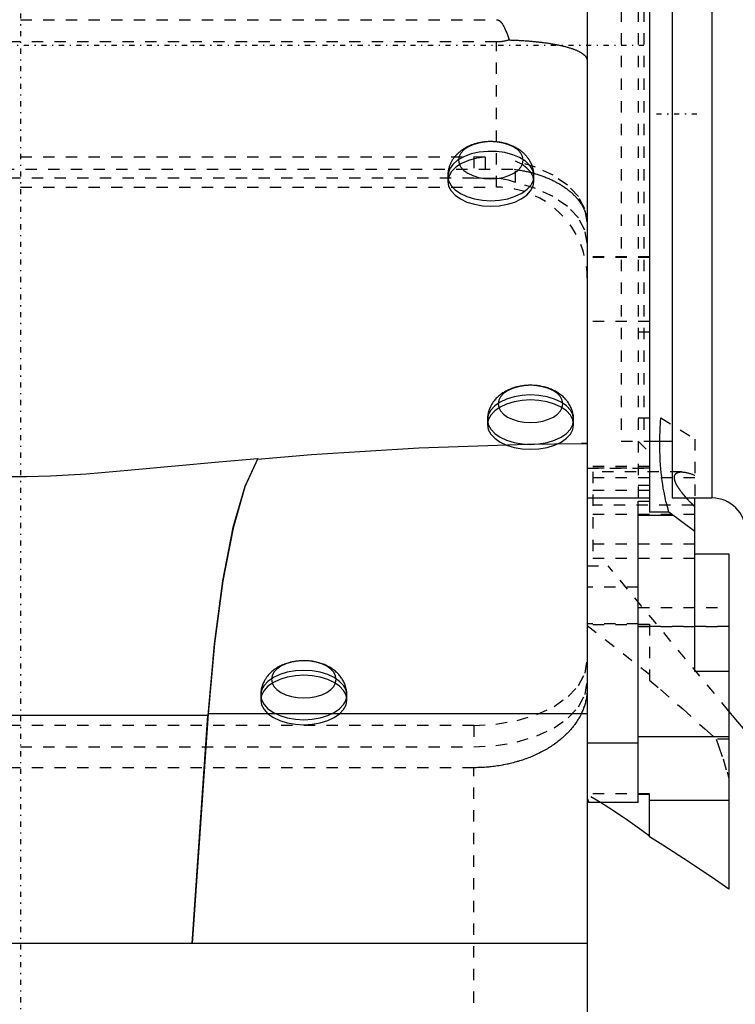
# Model space of a CAD drawing. Extents: x -128 to 128, y -5 to 816.
# Tile 9 of 24: x 0 to 63, y 230 to 317. Entities that reach past the tile are written whole.
import ezdxf

# ---------------------------------------------------------------- set-up
doc = ezdxf.new("R2010")
doc.units = 0
doc.linetypes.add('CENTER', pattern=[1.5, 0.45, -0.5, 0.05, -0.5])
doc.linetypes.add('DASHED', pattern=[2, 1, -1])
for name, color, linetype in [('AM_0', 7, 'CONTINUOUS'), ('AM_3', 7, 'DASHED'), ('AM_7', 7, 'CENTER')]:
    doc.layers.add(name, color=color, linetype=linetype)

msp = doc.modelspace()

# ---------------------------------------------------------------- linework, layer by layer
at = {"layer": 'AM_0', "color": 7, "linetype": 'CONTINUOUS'}
for p, q in [((55.5, 385), (55.5, 273.751)), ((57.5, 366.208), (57.5, 275)), ((61, 366.208), (61, 275)), ((50, 330), (50, 217.816)), ((49.483, 279.8), (50, 279.799)), ((55.5, 280), (57.5, 280)), ((20.941, 278.486), (20.926, 278.435)), ((50, 275), (55.5, 275)), ((54.5, 248.122), (54.5, 274.718)), ((54.5, 274.718), (55.5, 274.718)), ((57.5, 275), (61, 275)), ((59.5, 259.693), (59.5, 275)), ((57.203, 273.751), (55.5, 273.751)), ((59.5, 272.053), (57.203, 273.751)), ((59.5, 274.38), (59.338, 274.38)), ((54.5, 273.486), (57.565, 273.486)), ((59.5, 270.085), (62.5, 270.085)), ((62.5, 270.085), (62.5, 240.495)), ((62.5, 259.693), (59.5, 259.693)), ((16.527, 255.811), (-50, 255.811)), ((16.555, 255.962), (15.142, 235.7)), ((15.142, 235.7), (16.527, 255.811)), ((50, 255.962), (16.555, 255.962)), ((92.807, 219.734), (62.5, 256.199)), ((54.5, 253.945), (62.5, 253.945)), ((54.5, 253.379), (50, 253.379)), ((55.5, 248.844), (54.5, 248.844)), ((55.5, 245.098), (55.5, 248.844)), ((50.132, 248.122), (50, 248.217)), ((54.5, 248.122), (50.132, 248.122)), ((62.5, 248.319), (55.5, 248.319)), ((50, 235.7), (-50, 235.7))]:
    msp.add_line(p, q, dxfattribs=at)
for points in [[(20.941, 278.486), (19.793, 276.024), (18.744, 272.382), (17.83, 267.686), (17.083, 262.098), (16.527, 255.811)], [(20.926, 278.435), (19.792, 275.97), (18.755, 272.351), (17.85, 267.701), (17.109, 262.175), (16.555, 255.962)]]:
    msp.add_lwpolyline(points, dxfattribs=at)
for points in [[(-49.218, 279.8, 0), (-47.631, 279.795, 0), (-44.458, 279.758, 0), (-41.288, 279.686, 0), (-39.704, 279.636, 0), (-38.12, 279.579, 0), (-34.953, 279.44, 0), (-31.789, 279.27, 0), (-28.651, 279.074, 0), (-25.529, 278.852, 0), (-22.398, 278.607, 0), (-20.821, 278.476, 0), (-19.235, 278.34, 0), (-16.215, 278.069, 0), (-13.435, 277.811, 0), (-10.868, 277.573, 0), (-8.505, 277.359, 0), (-6.377, 277.182, 0), (-5.389, 277.108, 0), (-4.441, 277.044, 0), (-2.645, 276.948, 0), (-0.884, 276.897, 0), (0, 276.891, 0)], [(20.926, 278.435, 0), (25.666, 278.827, 0), (35.142, 279.432, 0), (44.697, 279.757, 0), (49.483, 279.8, 0)], [(57.203, 273.751, 0), (57.157, 273.907, 0), (57.069, 274.221, 0), (56.986, 274.541, 0), (56.947, 274.702, 0), (56.91, 274.864, 0), (56.838, 275.193, 0), (56.773, 275.525, 0), (56.713, 275.86, 0), (56.659, 276.199, 0), (56.61, 276.541, 0), (56.588, 276.713, 0), (56.567, 276.886, 0), (56.53, 277.232, 0), (56.497, 277.581, 0), (56.47, 277.932, 0), (56.448, 278.29, 0), (56.431, 278.655, 0), (56.424, 278.84, 0), (56.419, 279.027, 0), (56.411, 279.406, 0), (56.41, 279.793, 0), (56.411, 279.988, 0)], [(0, 276.891, 0), (0.53, 276.893, 0), (1.593, 276.912, 0), (2.649, 276.949, 0), (3.178, 276.973, 0), (3.708, 277.001, 0), (4.769, 277.065, 0), (5.821, 277.14, 0), (9.79, 277.474, 0), (17.501, 278.185, 0), (20.941, 278.486, 0)], [(59.5, 274.225, 0), (59.368, 274.351, 0), (59.215, 274.501, 0), (59.173, 274.544, 0), (59.13, 274.587, 0), (59.109, 274.609, 0), (59.088, 274.63, 0), (59.046, 274.674, 0), (59.004, 274.717, 0), (58.962, 274.761, 0), (58.921, 274.804, 0), (58.881, 274.848, 0), (58.861, 274.87, 0), (58.841, 274.891, 0), (58.801, 274.935, 0), (58.761, 274.979, 0), (58.742, 275, 0)], [(55.5, 245.161, 0), (54.812, 245.677, 0), (53.39, 246.688, 0), (51.919, 247.657, 0), (51.17, 248.123, 0)], [(62.5, 240.495, 0), (61.323, 241.303, 0), (58.982, 242.869, 0), (56.657, 244.371, 0), (55.5, 245.098, 0)]]:
    msp.add_polyline3d(points, dxfattribs=at)
msp.add_arc((61, 272), 3, 0, 90, dxfattribs=at)
at = {"layer": 'AM_3', "color": 6, "linetype": 'DASHED'}
for p, q in [((53, 380), (53, 280)), ((54.5, 380), (54.5, 274.718)), ((55, 380), (55, 280)), ((-42, 317.198), (42, 317.198)), ((42, 315.236), (-42, 315.236)), ((42, 302.422), (42, 315.236)), ((-40, 305.113), (40, 305.113)), ((40, 305.113), (40, 303.229)), ((40.996, 305.084), (40, 305.113)), ((40.996, 305.084), (40.996, 303.2)), ((43.673, 302.828), (43.673, 304.712)), ((-43.548, 304), (43.548, 304)), ((40, 303.229), (-40, 303.229)), ((37.842, 303.999), (37.7, 303.41)), ((37.7, 303.41), (37.7, 302.924)), ((40.996, 303.2), (40, 303.229)), ((45.3, 302.924), (45.3, 303.41)), ((-42, 302.422), (42, 302.422)), ((55.5, 296.282), (50, 296.282)), ((55.5, 296.212), (50, 296.212)), ((55.5, 290.564), (50, 290.564)), ((55.5, 289.631), (54.5, 289.631)), ((41.2, 281.91), (41.2, 281.474)), ((48.8, 281.474), (48.8, 281.91)), ((54.5, 282.073), (56.5, 282.073)), ((56.5, 282.073), (59.5, 280.19)), ((50, 279.8), (49.483, 279.8)), ((50, 279.799), (50, 230.329)), ((53, 280), (54.5, 280)), ((54.5, 280), (55.5, 279)), ((55, 280), (55.5, 280)), ((59.5, 280.19), (59.5, 275)), ((55.5, 277.79), (50, 277.79)), ((55.5, 277.644), (50, 277.644)), ((50, 277.631), (55.5, 277.631)), ((58.305, 277.298), (50.5, 277.298)), ((50.5, 277.298), (50.5, 269.68)), ((59.5, 276.775), (50.5, 276.775)), ((55.5, 275.658), (50, 275.658)), ((55.5, 276.101), (54.5, 276.101)), ((59.338, 274.38), (50.5, 274.38)), ((59.5, 273.555), (50.5, 273.555)), ((59.5, 270.939), (50.5, 270.939)), ((50.5, 269.68), (59.5, 269.68)), ((50, 269), (51.861, 269)), ((62.5, 256.199), (51.861, 269)), ((54.5, 267.145), (50, 267.145)), ((54.5, 265.324), (62.5, 265.324)), ((50, 263.912), (50.007, 263.907)), ((50.007, 263.907), (50, 263.897)), ((55.5, 263.798), (50, 263.798)), ((50, 263.739), (55.5, 259.464)), ((54.5, 263.907), (50.007, 263.907)), ((54.5, 263.875), (55.5, 263.875)), ((54.5, 263.669), (62.5, 263.669)), ((55.5, 263.875), (55.5, 258.923)), ((55.5, 263.69), (62.5, 263.69)), ((21.2, 257.61), (21.2, 257.175)), ((28.8, 257.175), (28.8, 257.61)), ((40, 254.925), (-40, 254.925)), ((40, 254.925), (40, 253.041)), ((62.5, 253.717), (61.377, 253.717)), ((-40, 253.041), (40, 253.041)), ((40, 251.204), (-40, 251.204)), ((40, 226.464), (40, 251.204)), ((55.5, 248.885), (50, 248.885)), ((51.17, 248.123), (50, 248.812)), ((50, 248.511), (50.132, 248.122)), ((55.5, 248.844), (55.5, 248.885))]:
    msp.add_line(p, q, dxfattribs=at)
for points in [[(38.646, 304.802), (38.701, 304.483), (38.864, 304.176), (39.127, 303.893), (39.482, 303.645), (39.915, 303.441), (40.408, 303.29), (40.943, 303.197), (41.5, 303.165), (42.057, 303.197), (42.592, 303.29), (43.085, 303.441), (43.518, 303.645), (43.873, 303.893), (44.136, 304.176), (44.299, 304.483), (44.354, 304.802), (44.299, 305.121), (44.136, 305.428), (43.873, 305.711), (43.518, 305.959), (43.085, 306.163), (42.592, 306.314), (42.057, 306.407), (41.5, 306.439), (40.943, 306.407), (40.408, 306.314), (39.915, 306.163), (39.482, 305.959), (39.127, 305.711), (38.864, 305.428), (38.701, 305.121)], [(42.146, 283.302), (42.201, 282.983), (42.364, 282.676), (42.627, 282.393), (42.982, 282.145), (43.415, 281.941), (43.908, 281.79), (44.443, 281.697), (45, 281.665), (45.557, 281.697), (46.092, 281.79), (46.585, 281.941), (47.018, 282.145), (47.373, 282.393), (47.636, 282.676), (47.799, 282.983), (47.854, 283.302), (47.799, 283.621), (47.636, 283.928), (47.373, 284.211), (47.018, 284.459), (46.585, 284.663), (46.092, 284.814), (45.557, 284.907), (45, 284.939), (44.443, 284.907), (43.908, 284.814), (43.415, 284.663), (42.982, 284.459), (42.627, 284.211), (42.364, 283.928), (42.201, 283.621)], [(22.146, 259.002), (22.201, 258.683), (22.364, 258.376), (22.627, 258.093), (22.982, 257.845), (23.415, 257.641), (23.908, 257.49), (24.443, 257.397), (25, 257.365), (25.557, 257.397), (26.092, 257.49), (26.585, 257.641), (27.018, 257.845), (27.373, 258.093), (27.636, 258.376), (27.799, 258.683), (27.854, 259.002), (27.799, 259.321), (27.636, 259.628), (27.373, 259.911), (27.018, 260.159), (26.585, 260.363), (26.092, 260.514), (25.557, 260.607), (25, 260.639), (24.443, 260.607), (23.908, 260.514), (23.415, 260.363), (22.982, 260.159), (22.627, 259.911), (22.364, 259.628), (22.201, 259.321)]]:
    msp.add_lwpolyline(points, close=True, dxfattribs=at)
for points in [[(40.996, 305.084), (40.239, 304.98), (39.534, 304.789), (38.912, 304.52), (38.399, 304.184), (38.016, 303.795), (37.78, 303.369), (37.7, 302.924)], [(39.129, 305.113), (38.567, 304.796), (38.132, 304.419), (37.842, 303.999)], [(41.5, 301.23), (42.258, 301.274), (42.985, 301.403), (43.653, 301.614), (44.235, 301.896), (44.706, 302.239), (45.048, 302.63), (45.248, 303.051), (45.298, 303.487), (45.194, 303.92), (44.942, 304.333), (44.552, 304.708), (44.039, 305.031), (43.424, 305.289), (42.732, 305.471), (41.99, 305.571), (41.229, 305.584), (40.478, 305.509), (39.769, 305.35), (39.129, 305.113)], [(45.3, 302.924), (45.23, 303.341), (45.022, 303.742), (44.685, 304.113), (44.229, 304.441), (43.673, 304.712)], [(50, 299.377), (49.802, 300.512), (49.218, 301.601), (48.268, 302.603), (46.993, 303.478), (45.441, 304.19), (43.673, 304.712)], [(37.7, 303.41), (37.773, 302.984), (37.989, 302.575), (38.34, 302.199), (38.813, 301.868), (39.389, 301.597), (40.046, 301.396), (40.759, 301.272), (41.5, 301.23)], [(43.673, 302.828), (43.061, 303.027), (42.396, 303.158), (41.699, 303.216), (40.996, 303.2)], [(37.7, 302.924), (37.773, 302.499), (37.989, 302.09), (38.34, 301.713), (38.813, 301.383), (39.389, 301.112), (40.046, 300.91), (40.759, 300.786), (41.5, 300.745), (42.241, 300.786), (42.954, 300.91), (43.611, 301.112), (44.187, 301.383), (44.66, 301.713), (45.011, 302.09), (45.227, 302.499), (45.3, 302.924)], [(50, 297.493), (49.802, 298.627), (49.218, 299.717), (48.268, 300.719), (46.993, 301.593), (45.441, 302.306), (43.673, 302.828)], [(45, 279.73), (45.741, 279.772), (46.454, 279.896), (47.111, 280.097), (47.687, 280.368), (48.16, 280.699), (48.511, 281.075), (48.727, 281.484), (48.8, 281.91), (48.727, 282.335), (48.511, 282.744), (48.16, 283.12), (47.687, 283.451), (47.111, 283.722), (46.454, 283.923), (45.741, 284.047), (45, 284.089), (44.259, 284.047), (43.546, 283.923), (42.889, 283.722), (42.313, 283.451), (41.84, 283.12), (41.489, 282.744), (41.273, 282.335), (41.2, 281.91)], [(45, 283.653), (44.259, 283.611), (43.546, 283.487), (42.889, 283.286), (42.313, 283.015), (41.84, 282.684), (41.489, 282.308), (41.273, 281.899), (41.2, 281.474)], [(48.8, 281.474), (48.727, 281.899), (48.511, 282.308), (48.16, 282.684), (47.687, 283.015), (47.111, 283.286), (46.454, 283.487), (45.741, 283.611), (45, 283.653)], [(41.2, 281.91), (41.273, 281.484), (41.489, 281.075), (41.84, 280.699), (42.313, 280.368), (42.889, 280.097), (43.546, 279.896), (44.259, 279.772), (45, 279.73)], [(41.2, 281.474), (41.273, 281.048), (41.489, 280.639), (41.84, 280.263), (42.313, 279.932), (42.889, 279.661), (43.546, 279.46), (44.259, 279.336), (45, 279.294), (45.741, 279.336), (46.454, 279.46), (47.111, 279.661), (47.687, 279.932), (48.16, 280.263), (48.511, 280.639), (48.727, 281.048), (48.8, 281.474)], [(40, 254.925), (41.951, 255.035), (43.827, 255.362), (45.556, 255.892), (47.071, 256.605), (48.315, 257.474), (49.239, 258.466), (49.808, 259.542), (50, 260.661)], [(25, 255.43), (25.741, 255.472), (26.454, 255.596), (27.111, 255.797), (27.687, 256.068), (28.16, 256.399), (28.511, 256.775), (28.727, 257.184), (28.8, 257.61), (28.727, 258.035), (28.511, 258.444), (28.16, 258.82), (27.687, 259.151), (27.111, 259.422), (26.454, 259.623), (25.741, 259.747), (25, 259.789), (24.259, 259.747), (23.546, 259.623), (22.889, 259.422), (22.313, 259.151), (21.84, 258.82), (21.489, 258.444), (21.273, 258.035), (21.2, 257.61)], [(25, 259.355), (24.259, 259.313), (23.546, 259.189), (22.889, 258.988), (22.313, 258.717), (21.84, 258.386), (21.489, 258.01), (21.273, 257.601), (21.2, 257.175), (21.273, 256.75), (21.489, 256.341), (21.84, 255.965), (22.313, 255.634), (22.889, 255.363), (23.546, 255.162), (24.259, 255.038), (25, 254.996), (25.741, 255.038), (26.454, 255.162), (27.111, 255.363), (27.687, 255.634), (28.16, 255.965), (28.511, 256.341), (28.727, 256.75), (28.8, 257.175)], [(28.8, 257.175), (28.727, 257.601), (28.511, 258.01), (28.16, 258.386), (27.687, 258.717), (27.111, 258.988), (26.454, 259.189), (25.741, 259.313), (25, 259.355)], [(40, 253.041), (41.951, 253.151), (43.827, 253.477), (45.556, 254.007), (47.071, 254.721), (48.315, 255.59), (49.239, 256.582), (49.808, 257.658), (50, 258.777)], [(21.2, 257.61), (21.273, 257.184), (21.489, 256.775), (21.84, 256.399), (22.313, 256.068), (22.889, 255.797), (23.546, 255.596), (24.259, 255.472), (25, 255.43)]]:
    msp.add_lwpolyline(points, dxfattribs=at)
for points in [[(42, 317.198, 0), (42.005, 317.198, 0), (42.015, 317.198, 0), (42.026, 317.197, 0), (42.031, 317.197, 0), (42.036, 317.196, 0), (42.046, 317.195, 0), (42.057, 317.194, 0), (42.067, 317.192, 0), (42.077, 317.19, 0), (42.088, 317.187, 0), (42.093, 317.186, 0), (42.098, 317.184, 0), (42.108, 317.181, 0), (42.119, 317.178, 0), (42.129, 317.174, 0), (42.139, 317.17, 0), (42.15, 317.166, 0), (42.155, 317.164, 0), (42.16, 317.161, 0), (42.17, 317.156, 0), (42.181, 317.151, 0), (42.186, 317.149, 0), (42.191, 317.146, 0), (42.201, 317.14, 0), (42.212, 317.134, 0), (42.217, 317.131, 0), (42.222, 317.127, 0), (42.232, 317.121, 0), (42.243, 317.113, 0), (42.253, 317.106, 0), (42.263, 317.098, 0), (42.274, 317.09, 0), (42.279, 317.086, 0), (42.284, 317.082, 0), (42.294, 317.074, 0), (42.305, 317.065, 0), (42.315, 317.055, 0), (42.325, 317.046, 0), (42.336, 317.036, 0), (42.341, 317.031, 0), (42.346, 317.026, 0), (42.356, 317.015, 0), (42.366, 317.005, 0), (42.377, 316.994, 0), (42.387, 316.982, 0), (42.397, 316.971, 0), (42.403, 316.965, 0), (42.408, 316.959, 0), (42.418, 316.946, 0), (42.428, 316.934, 0), (42.464, 316.887, 0), (42.526, 316.799, 0), (42.557, 316.75, 0), (42.588, 316.699, 0), (42.65, 316.589, 0), (42.712, 316.467, 0), (42.773, 316.335, 0), (42.835, 316.191, 0), (42.897, 316.036, 0), (42.927, 315.955, 0), (42.958, 315.871, 0), (43.02, 315.694, 0), (43.081, 315.507, 0), (43.112, 315.409, 0)], [(43.112, 315.409, 0), (43.083, 315.4, 0), (43.025, 315.383, 0), (42.966, 315.367, 0), (42.936, 315.359, 0), (42.906, 315.351, 0), (42.845, 315.336, 0), (42.783, 315.322, 0), (42.721, 315.309, 0), (42.658, 315.297, 0), (42.594, 315.286, 0), (42.562, 315.281, 0), (42.53, 315.276, 0), (42.467, 315.267, 0), (42.403, 315.259, 0), (42.339, 315.252, 0), (42.276, 315.247, 0), (42.213, 315.243, 0), (42.182, 315.241, 0), (42.151, 315.239, 0), (42.09, 315.237, 0), (42.03, 315.236, 0), (42, 315.236, 0)], [(43.112, 315.409, 0), (43.165, 315.407, 0), (43.27, 315.404, 0), (43.376, 315.4, 0), (43.428, 315.398, 0), (43.481, 315.396, 0), (43.586, 315.392, 0), (43.69, 315.388, 0), (43.794, 315.383, 0), (43.898, 315.378, 0), (44.002, 315.373, 0), (44.053, 315.37, 0), (44.105, 315.367, 0), (44.208, 315.361, 0), (44.31, 315.355, 0), (44.412, 315.348, 0), (44.514, 315.342, 0), (44.615, 315.334, 0), (44.666, 315.331, 0), (44.716, 315.327, 0), (44.817, 315.319, 0), (44.917, 315.311, 0), (44.966, 315.307, 0), (45.016, 315.303, 0), (45.115, 315.295, 0), (45.213, 315.286, 0), (45.262, 315.281, 0), (45.31, 315.277, 0), (45.407, 315.267, 0), (45.504, 315.258, 0), (45.599, 315.248, 0), (45.694, 315.238, 0), (45.788, 315.227, 0), (45.835, 315.222, 0), (45.881, 315.216, 0), (45.974, 315.205, 0), (46.066, 315.194, 0), (46.157, 315.182, 0), (46.247, 315.171, 0), (46.337, 315.158, 0), (46.382, 315.152, 0), (46.426, 315.146, 0), (46.514, 315.133, 0), (46.601, 315.12, 0), (46.688, 315.107, 0), (46.773, 315.094, 0), (46.858, 315.08, 0), (46.9, 315.073, 0), (46.942, 315.066, 0), (47.025, 315.051, 0), (47.107, 315.037, 0), (47.188, 315.022, 0), (47.269, 315.007, 0), (47.348, 314.991, 0), (47.387, 314.983, 0), (47.427, 314.975, 0), (47.504, 314.959, 0), (47.581, 314.943, 0), (47.656, 314.927, 0), (47.731, 314.91, 0), (47.804, 314.893, 0), (47.841, 314.884, 0), (47.877, 314.876, 0), (47.948, 314.858, 0), (48.018, 314.84, 0), (48.053, 314.832, 0), (48.087, 314.823, 0), (48.156, 314.804, 0), (48.222, 314.786, 0), (48.256, 314.777, 0), (48.288, 314.767, 0), (48.353, 314.748, 0), (48.417, 314.729, 0), (48.479, 314.71, 0), (48.54, 314.69, 0), (48.601, 314.67, 0), (48.63, 314.66, 0), (48.66, 314.65, 0), (48.717, 314.63, 0), (48.774, 314.609, 0), (48.83, 314.589, 0), (48.884, 314.568, 0), (48.937, 314.547, 0), (48.963, 314.536, 0), (48.989, 314.525, 0), (49.04, 314.504, 0), (49.089, 314.482, 0), (49.138, 314.46, 0), (49.185, 314.438, 0), (49.231, 314.415, 0), (49.253, 314.404, 0), (49.275, 314.393, 0), (49.319, 314.37, 0), (49.361, 314.347, 0), (49.401, 314.324, 0), (49.441, 314.3, 0), (49.479, 314.277, 0), (49.497, 314.265, 0), (49.516, 314.253, 0), (49.551, 314.229, 0), (49.585, 314.205, 0), (49.618, 314.181, 0), (49.65, 314.157, 0), (49.68, 314.132, 0), (49.695, 314.12, 0), (49.709, 314.108, 0), (49.736, 314.083, 0), (49.763, 314.058, 0), (49.775, 314.046, 0), (49.788, 314.033, 0), (49.811, 314.008, 0), (49.833, 313.983, 0), (49.844, 313.97, 0), (49.854, 313.957, 0), (49.873, 313.932, 0), (49.891, 313.906, 0), (49.908, 313.88, 0), (49.923, 313.854, 0), (49.937, 313.828, 0), (49.944, 313.815, 0), (49.95, 313.802, 0), (49.961, 313.776, 0), (49.971, 313.75, 0), (49.979, 313.724, 0), (49.986, 313.697, 0), (49.991, 313.671, 0), (49.994, 313.658, 0), (49.996, 313.644, 0), (49.998, 313.618, 0), (50, 313.591, 0), (50, 313.578, 0)], [(45.145, 304.296, 0), (45.132, 304.331, 0), (45.104, 304.402, 0), (45.075, 304.471, 0), (45.059, 304.505, 0), (45.043, 304.539, 0), (45.01, 304.607, 0), (44.975, 304.673, 0), (44.938, 304.739, 0), (44.9, 304.803, 0), (44.859, 304.867, 0), (44.839, 304.898, 0), (44.817, 304.929, 0), (44.774, 304.99, 0), (44.728, 305.05, 0), (44.682, 305.109, 0), (44.633, 305.167, 0), (44.584, 305.224, 0), (44.559, 305.251, 0), (44.533, 305.279, 0), (44.481, 305.333, 0), (44.427, 305.385, 0), (44.4, 305.411, 0), (44.372, 305.436, 0), (44.316, 305.486, 0), (44.259, 305.535, 0), (44.229, 305.559, 0), (44.2, 305.583, 0), (44.141, 305.629, 0), (44.08, 305.674, 0), (44.018, 305.717, 0), (43.955, 305.759, 0), (43.892, 305.8, 0), (43.859, 305.82, 0), (43.827, 305.84, 0), (43.761, 305.878, 0), (43.695, 305.915, 0), (43.628, 305.951, 0), (43.559, 305.986, 0), (43.49, 306.019, 0), (43.456, 306.035, 0), (43.421, 306.051, 0), (43.35, 306.081, 0), (43.279, 306.111, 0), (43.207, 306.139, 0), (43.134, 306.166, 0), (43.061, 306.192, 0), (43.024, 306.204, 0), (42.987, 306.216, 0), (42.912, 306.239, 0), (42.837, 306.261, 0), (42.761, 306.282, 0), (42.685, 306.301, 0), (42.609, 306.319, 0), (42.57, 306.328, 0), (42.532, 306.336, 0), (42.455, 306.352, 0), (42.377, 306.366, 0), (42.299, 306.379, 0), (42.221, 306.391, 0), (42.143, 306.401, 0), (42.103, 306.406, 0), (42.064, 306.411, 0), (41.985, 306.419, 0), (41.906, 306.426, 0), (41.866, 306.429, 0), (41.826, 306.432, 0), (41.747, 306.436, 0), (41.667, 306.439, 0), (41.627, 306.44, 0), (41.587, 306.441, 0), (41.507, 306.442, 0), (41.427, 306.441, 0), (41.347, 306.44, 0), (41.266, 306.437, 0), (41.187, 306.432, 0), (41.147, 306.43, 0), (41.107, 306.427, 0), (41.029, 306.42, 0), (40.951, 306.412, 0), (40.874, 306.404, 0), (40.797, 306.393, 0), (40.721, 306.382, 0), (40.684, 306.376, 0), (40.646, 306.37, 0), (40.572, 306.357, 0), (40.498, 306.342, 0), (40.425, 306.327, 0), (40.352, 306.31, 0), (40.281, 306.293, 0), (40.245, 306.283, 0), (40.21, 306.274, 0), (40.14, 306.255, 0), (40.071, 306.234, 0), (40.003, 306.213, 0), (39.935, 306.19, 0), (39.868, 306.167, 0), (39.835, 306.155, 0), (39.802, 306.143, 0), (39.737, 306.117, 0), (39.672, 306.091, 0), (39.608, 306.063, 0), (39.545, 306.035, 0), (39.481, 306.005, 0), (39.45, 305.99, 0), (39.419, 305.975, 0), (39.357, 305.943, 0), (39.296, 305.91, 0), (39.266, 305.894, 0), (39.236, 305.877, 0), (39.176, 305.842, 0), (39.117, 305.806, 0), (39.088, 305.788, 0), (39.059, 305.769, 0), (39.002, 305.731, 0), (38.946, 305.692, 0), (38.89, 305.651, 0), (38.835, 305.61, 0), (38.781, 305.568, 0), (38.755, 305.546, 0), (38.728, 305.524, 0), (38.677, 305.48, 0), (38.626, 305.434, 0), (38.576, 305.388, 0), (38.527, 305.34, 0), (38.479, 305.291, 0), (38.456, 305.266, 0), (38.432, 305.241, 0), (38.387, 305.191, 0), (38.343, 305.139, 0), (38.321, 305.113, 0)], [(38.321, 305.113, 0), (38.299, 305.086, 0), (38.257, 305.031, 0), (38.216, 304.976, 0), (38.195, 304.947, 0), (38.176, 304.919, 0), (38.137, 304.861, 0), (38.1, 304.802, 0), (38.064, 304.743, 0), (38.03, 304.682, 0), (37.997, 304.621, 0), (37.981, 304.59, 0), (37.966, 304.559, 0), (37.936, 304.495, 0), (37.908, 304.431, 0), (37.882, 304.366, 0), (37.857, 304.301, 0), (37.834, 304.235, 0), (37.823, 304.202, 0), (37.813, 304.168, 0), (37.794, 304.101, 0), (37.776, 304.034, 0), (37.768, 304, 0)], [(45.289, 303.651, 0), (45.287, 303.669, 0), (45.283, 303.705, 0), (45.279, 303.742, 0), (45.276, 303.76, 0), (45.274, 303.778, 0), (45.268, 303.815, 0), (45.262, 303.851, 0), (45.256, 303.887, 0), (45.249, 303.923, 0), (45.241, 303.959, 0), (45.237, 303.977, 0), (45.233, 303.995, 0), (45.225, 304.031, 0), (45.216, 304.067, 0), (45.206, 304.102, 0), (45.196, 304.138, 0), (45.185, 304.173, 0), (45.18, 304.191, 0), (45.174, 304.208, 0), (45.163, 304.243, 0), (45.151, 304.278, 0), (45.145, 304.296, 0)], [(37.768, 304, 0), (37.764, 303.984, 0), (37.757, 303.952, 0), (37.751, 303.919, 0), (37.747, 303.903, 0), (37.744, 303.887, 0), (37.738, 303.854, 0), (37.733, 303.822, 0), (37.728, 303.789, 0), (37.723, 303.756, 0), (37.719, 303.724, 0), (37.717, 303.707, 0), (37.715, 303.691, 0), (37.712, 303.658, 0), (37.709, 303.625, 0), (37.706, 303.592, 0), (37.704, 303.559, 0), (37.703, 303.526, 0), (37.702, 303.509, 0), (37.701, 303.493, 0), (37.7, 303.459, 0), (37.7, 303.426, 0), (37.7, 303.41, 0)], [(43.548, 304, 0), (43.601, 303.993, 0), (43.706, 303.979, 0), (43.811, 303.964, 0), (43.863, 303.957, 0), (43.915, 303.949, 0), (44.018, 303.932, 0), (44.121, 303.915, 0), (44.222, 303.897, 0), (44.323, 303.878, 0), (44.423, 303.859, 0), (44.472, 303.849, 0), (44.521, 303.839, 0), (44.618, 303.818, 0), (44.714, 303.797, 0), (44.808, 303.775, 0), (44.901, 303.752, 0), (44.993, 303.73, 0), (45.038, 303.718, 0), (45.084, 303.706, 0), (45.175, 303.682, 0), (45.267, 303.657, 0), (45.313, 303.644, 0), (45.359, 303.63, 0), (45.452, 303.603, 0), (45.544, 303.575, 0), (45.59, 303.561, 0), (45.636, 303.546, 0), (45.729, 303.516, 0), (45.821, 303.486, 0), (45.912, 303.454, 0), (46.003, 303.422, 0), (46.094, 303.389, 0), (46.139, 303.372, 0), (46.184, 303.355, 0), (46.274, 303.32, 0), (46.362, 303.285, 0), (46.45, 303.249, 0), (46.537, 303.212, 0), (46.624, 303.175, 0), (46.666, 303.156, 0), (46.709, 303.137, 0), (46.793, 303.099, 0), (46.875, 303.06, 0), (46.957, 303.02, 0), (47.037, 302.981, 0), (47.117, 302.941, 0), (47.156, 302.92, 0), (47.194, 302.9, 0), (47.27, 302.86, 0), (47.345, 302.819, 0), (47.418, 302.778, 0), (47.49, 302.737, 0), (47.56, 302.696, 0), (47.595, 302.675, 0), (47.629, 302.654, 0), (47.697, 302.612, 0), (47.765, 302.569, 0), (47.833, 302.526, 0), (47.901, 302.481, 0), (47.968, 302.435, 0), (48.002, 302.412, 0), (48.035, 302.389, 0), (48.101, 302.342, 0), (48.167, 302.294, 0), (48.199, 302.27, 0), (48.231, 302.246, 0), (48.295, 302.197, 0), (48.359, 302.147, 0), (48.39, 302.122, 0), (48.421, 302.096, 0), (48.482, 302.046, 0), (48.542, 301.994, 0), (48.602, 301.942, 0), (48.66, 301.89, 0), (48.717, 301.837, 0), (48.745, 301.811, 0), (48.772, 301.784, 0), (48.827, 301.731, 0), (48.88, 301.677, 0), (48.932, 301.624, 0), (48.983, 301.57, 0), (49.032, 301.516, 0), (49.056, 301.489, 0), (49.08, 301.462, 0), (49.126, 301.408, 0), (49.171, 301.353, 0), (49.317, 301.166, 0), (49.446, 300.979, 0), (49.481, 300.924, 0), (49.516, 300.869, 0), (49.533, 300.841, 0), (49.549, 300.812, 0), (49.582, 300.755, 0), (49.613, 300.698, 0), (49.644, 300.64, 0), (49.673, 300.581, 0), (49.702, 300.522, 0), (49.715, 300.493, 0), (49.729, 300.463, 0), (49.755, 300.403, 0), (49.78, 300.343, 0), (49.792, 300.313, 0), (49.803, 300.282, 0), (49.825, 300.222, 0), (49.846, 300.161, 0), (49.856, 300.131, 0), (49.866, 300.1, 0), (49.884, 300.039, 0), (49.901, 299.978, 0), (49.917, 299.917, 0), (49.931, 299.856, 0), (49.944, 299.795, 0), (49.95, 299.764, 0), (49.955, 299.734, 0), (49.965, 299.674, 0), (49.974, 299.613, 0), (49.982, 299.553, 0), (49.988, 299.494, 0), (49.993, 299.435, 0), (49.995, 299.405, 0), (49.996, 299.376, 0), (49.999, 299.318, 0), (50, 299.261, 0), (50, 299.232, 0)], [(45.3, 303.41, 0), (45.3, 303.45, 0), (45.297, 303.53, 0), (45.292, 303.611, 0), (45.289, 303.651, 0)], [(48.8, 281.91, 0), (48.799, 281.961, 0), (48.795, 282.063, 0), (48.787, 282.166, 0), (48.782, 282.216, 0), (48.775, 282.267, 0), (48.759, 282.368, 0), (48.739, 282.469, 0), (48.715, 282.569, 0), (48.687, 282.668, 0), (48.655, 282.766, 0), (48.638, 282.814, 0), (48.62, 282.862, 0), (48.581, 282.957, 0), (48.538, 283.05, 0), (48.492, 283.142, 0), (48.442, 283.231, 0), (48.39, 283.319, 0), (48.362, 283.362, 0), (48.334, 283.405, 0), (48.275, 283.489, 0), (48.213, 283.571, 0), (48.181, 283.611, 0), (48.148, 283.65, 0), (48.081, 283.727, 0), (48.011, 283.802, 0), (47.975, 283.838, 0), (47.938, 283.874, 0), (47.864, 283.944, 0), (47.787, 284.012, 0), (47.707, 284.077, 0), (47.626, 284.14, 0), (47.543, 284.2, 0), (47.501, 284.229, 0), (47.458, 284.258, 0), (47.371, 284.313, 0), (47.282, 284.366, 0), (47.192, 284.417, 0), (47.099, 284.465, 0), (47.006, 284.511, 0), (46.959, 284.534, 0), (46.911, 284.555, 0), (46.814, 284.596, 0), (46.717, 284.635, 0), (46.618, 284.672, 0), (46.517, 284.706, 0), (46.416, 284.738, 0), (46.365, 284.753, 0), (46.313, 284.768, 0), (46.21, 284.795, 0), (46.106, 284.82, 0), (46.001, 284.842, 0), (45.895, 284.863, 0), (45.789, 284.881, 0), (45.736, 284.889, 0), (45.683, 284.896, 0), (45.576, 284.91, 0), (45.468, 284.921, 0), (45.36, 284.929, 0), (45.251, 284.936, 0), (45.143, 284.94, 0), (45.088, 284.941, 0), (45.034, 284.942, 0), (44.925, 284.941, 0), (44.815, 284.939, 0), (44.761, 284.936, 0), (44.706, 284.934, 0), (44.598, 284.926, 0), (44.492, 284.917, 0), (44.439, 284.911, 0), (44.386, 284.905, 0), (44.282, 284.891, 0), (44.179, 284.875, 0), (44.077, 284.858, 0), (43.976, 284.838, 0), (43.877, 284.816, 0), (43.828, 284.804, 0), (43.78, 284.792, 0), (43.684, 284.767, 0), (43.589, 284.739, 0), (43.496, 284.71, 0), (43.404, 284.679, 0), (43.314, 284.647, 0), (43.269, 284.63, 0), (43.225, 284.612, 0), (43.137, 284.576, 0), (43.05, 284.537, 0), (42.964, 284.497, 0), (42.879, 284.455, 0), (42.796, 284.41, 0), (42.755, 284.387, 0), (42.714, 284.364, 0), (42.633, 284.316, 0), (42.554, 284.265, 0), (42.476, 284.213, 0), (42.4, 284.159, 0), (42.325, 284.103, 0), (42.289, 284.074, 0), (42.253, 284.044, 0), (42.181, 283.984, 0), (42.112, 283.922, 0), (42.045, 283.858, 0), (41.979, 283.792, 0), (41.916, 283.724, 0), (41.885, 283.689, 0), (41.855, 283.654, 0), (41.797, 283.582, 0), (41.74, 283.509, 0), (41.713, 283.472, 0), (41.686, 283.434, 0), (41.635, 283.357, 0), (41.586, 283.279, 0), (41.562, 283.239, 0), (41.539, 283.199, 0), (41.495, 283.117, 0), (41.454, 283.034, 0), (41.416, 282.949, 0), (41.381, 282.863, 0), (41.348, 282.775, 0), (41.333, 282.731, 0), (41.319, 282.687, 0), (41.293, 282.598, 0), (41.27, 282.508, 0), (41.25, 282.418, 0), (41.234, 282.326, 0), (41.22, 282.234, 0), (41.215, 282.188, 0), (41.21, 282.142, 0), (41.204, 282.049, 0), (41.2, 281.956, 0), (41.2, 281.91, 0)], [(56.411, 279.988, 0), (56.416, 280.324, 0), (56.437, 281.01, 0), (56.475, 281.714, 0), (56.5, 282.073, 0)], [(58.742, 275, 0), (58.662, 275.091, 0), (58.508, 275.273, 0), (58.363, 275.452, 0), (58.295, 275.542, 0), (58.284, 275.557, 0), (58.261, 275.587, 0), (58.239, 275.617, 0), (58.228, 275.632, 0), (58.217, 275.648, 0), (58.195, 275.678, 0), (58.173, 275.709, 0), (58.152, 275.74, 0), (58.13, 275.771, 0), (58.109, 275.802, 0), (58.099, 275.817, 0), (58.089, 275.833, 0), (58.068, 275.864, 0), (58.048, 275.895, 0), (58.029, 275.926, 0), (58.01, 275.957, 0), (57.991, 275.988, 0), (57.981, 276.004, 0), (57.972, 276.019, 0), (57.954, 276.05, 0), (57.937, 276.081, 0), (57.92, 276.111, 0), (57.903, 276.142, 0), (57.887, 276.172, 0), (57.88, 276.187, 0), (57.872, 276.202, 0), (57.857, 276.232, 0), (57.843, 276.262, 0), (57.829, 276.291, 0), (57.816, 276.321, 0), (57.803, 276.35, 0), (57.797, 276.364, 0), (57.791, 276.379, 0), (57.78, 276.407, 0), (57.769, 276.435, 0), (57.759, 276.463, 0), (57.75, 276.491, 0), (57.741, 276.518, 0), (57.737, 276.531, 0), (57.733, 276.544, 0), (57.725, 276.571, 0), (57.719, 276.597, 0), (57.716, 276.61, 0), (57.713, 276.622, 0), (57.707, 276.648, 0), (57.703, 276.672, 0), (57.701, 276.685, 0), (57.699, 276.697, 0), (57.695, 276.72, 0), (57.693, 276.744, 0), (57.691, 276.767, 0), (57.69, 276.789, 0), (57.689, 276.811, 0), (57.689, 276.821, 0), (57.689, 276.832, 0), (57.69, 276.853, 0), (57.692, 276.874, 0), (57.694, 276.894, 0), (57.697, 276.914, 0), (57.7, 276.933, 0), (57.702, 276.943, 0), (57.705, 276.952, 0), (57.709, 276.97, 0), (57.715, 276.988, 0), (57.721, 277.006, 0), (57.728, 277.023, 0), (57.736, 277.039, 0), (57.74, 277.048, 0), (57.745, 277.056, 0), (57.754, 277.071, 0), (57.763, 277.086, 0), (57.774, 277.101, 0), (57.785, 277.114, 0), (57.796, 277.128, 0), (57.802, 277.134, 0), (57.808, 277.141, 0), (57.821, 277.153, 0), (57.835, 277.165, 0), (57.849, 277.176, 0), (57.863, 277.187, 0), (57.878, 277.197, 0), (57.886, 277.202, 0), (57.894, 277.207, 0), (57.91, 277.216, 0), (57.927, 277.225, 0), (57.936, 277.229, 0), (57.944, 277.233, 0), (57.962, 277.241, 0), (57.98, 277.248, 0), (57.989, 277.251, 0), (57.999, 277.254, 0), (58.018, 277.26, 0), (58.037, 277.266, 0), (58.057, 277.271, 0), (58.077, 277.276, 0), (58.097, 277.28, 0), (58.108, 277.282, 0), (58.118, 277.283, 0), (58.139, 277.287, 0), (58.161, 277.29, 0), (58.182, 277.292, 0), (58.204, 277.294, 0), (58.226, 277.295, 0), (58.237, 277.296, 0), (58.248, 277.297, 0), (58.271, 277.297, 0), (58.293, 277.298, 0), (58.305, 277.298, 0)], [(58.305, 277.298, 0), (58.332, 277.297, 0), (58.388, 277.295, 0), (58.445, 277.291, 0), (58.474, 277.289, 0), (58.504, 277.285, 0), (58.565, 277.278, 0), (58.627, 277.268, 0), (58.691, 277.256, 0), (58.756, 277.243, 0), (58.822, 277.227, 0), (58.856, 277.219, 0), (58.89, 277.21, 0), (58.958, 277.192, 0), (59.028, 277.172, 0), (59.098, 277.15, 0), (59.17, 277.126, 0), (59.242, 277.101, 0), (59.279, 277.088, 0), (59.315, 277.075, 0), (59.389, 277.047, 0), (59.463, 277.018, 0), (59.5, 277.003, 0)], [(28.8, 257.61, 0), (28.799, 257.661, 0), (28.795, 257.763, 0), (28.787, 257.866, 0), (28.782, 257.916, 0), (28.775, 257.967, 0), (28.759, 258.068, 0), (28.739, 258.169, 0), (28.715, 258.269, 0), (28.687, 258.368, 0), (28.655, 258.466, 0), (28.638, 258.514, 0), (28.62, 258.562, 0), (28.581, 258.657, 0), (28.538, 258.75, 0), (28.492, 258.842, 0), (28.442, 258.931, 0), (28.39, 259.019, 0), (28.362, 259.062, 0), (28.334, 259.105, 0), (28.275, 259.189, 0), (28.213, 259.271, 0), (28.181, 259.311, 0), (28.148, 259.35, 0), (28.081, 259.427, 0), (28.011, 259.502, 0), (27.975, 259.538, 0), (27.938, 259.574, 0), (27.864, 259.644, 0), (27.787, 259.712, 0), (27.707, 259.777, 0), (27.626, 259.84, 0), (27.543, 259.9, 0), (27.501, 259.929, 0), (27.458, 259.958, 0), (27.371, 260.013, 0), (27.282, 260.066, 0), (27.192, 260.117, 0), (27.099, 260.165, 0), (27.006, 260.211, 0), (26.959, 260.234, 0), (26.911, 260.255, 0), (26.814, 260.296, 0), (26.717, 260.335, 0), (26.618, 260.372, 0), (26.517, 260.406, 0), (26.416, 260.438, 0), (26.365, 260.453, 0), (26.313, 260.468, 0), (26.21, 260.495, 0), (26.106, 260.52, 0), (26.001, 260.542, 0), (25.895, 260.563, 0), (25.789, 260.581, 0), (25.736, 260.589, 0), (25.683, 260.596, 0), (25.576, 260.61, 0), (25.468, 260.621, 0), (25.36, 260.629, 0), (25.251, 260.636, 0), (25.143, 260.64, 0), (25.088, 260.641, 0), (25.034, 260.642, 0), (24.925, 260.641, 0), (24.815, 260.639, 0), (24.761, 260.636, 0), (24.706, 260.634, 0), (24.598, 260.626, 0), (24.492, 260.617, 0), (24.439, 260.611, 0), (24.386, 260.605, 0), (24.282, 260.591, 0), (24.179, 260.575, 0), (24.077, 260.558, 0), (23.976, 260.538, 0), (23.877, 260.516, 0), (23.828, 260.504, 0), (23.78, 260.492, 0), (23.684, 260.467, 0), (23.589, 260.439, 0), (23.496, 260.41, 0), (23.404, 260.379, 0), (23.314, 260.347, 0), (23.269, 260.33, 0), (23.225, 260.312, 0), (23.137, 260.276, 0), (23.05, 260.237, 0), (22.964, 260.197, 0), (22.879, 260.155, 0), (22.796, 260.11, 0), (22.755, 260.087, 0), (22.714, 260.064, 0), (22.633, 260.016, 0), (22.554, 259.965, 0), (22.476, 259.913, 0), (22.4, 259.859, 0), (22.325, 259.803, 0), (22.289, 259.774, 0), (22.253, 259.744, 0), (22.181, 259.684, 0), (22.112, 259.622, 0), (22.045, 259.558, 0), (21.979, 259.492, 0), (21.916, 259.424, 0), (21.885, 259.389, 0), (21.855, 259.354, 0), (21.797, 259.282, 0), (21.74, 259.209, 0), (21.713, 259.172, 0), (21.686, 259.134, 0), (21.635, 259.057, 0), (21.586, 258.979, 0), (21.562, 258.939, 0), (21.539, 258.899, 0), (21.495, 258.817, 0), (21.454, 258.734, 0), (21.416, 258.649, 0), (21.381, 258.563, 0), (21.348, 258.475, 0), (21.333, 258.431, 0), (21.319, 258.387, 0), (21.293, 258.298, 0), (21.27, 258.208, 0), (21.25, 258.118, 0), (21.234, 258.026, 0), (21.22, 257.934, 0), (21.215, 257.888, 0), (21.21, 257.842, 0), (21.204, 257.749, 0), (21.2, 257.656, 0), (21.2, 257.61, 0)], [(55.5, 258.923, 0), (56.47, 258.092, 0), (58.422, 256.386, 0), (60.388, 254.621, 0), (61.377, 253.717, 0)], [(50, 258.206, 0), (50, 258.156, 0), (49.998, 258.054, 0), (49.993, 257.952, 0), (49.99, 257.901, 0), (49.987, 257.85, 0), (49.979, 257.748, 0), (49.968, 257.647, 0), (49.955, 257.545, 0), (49.941, 257.444, 0), (49.924, 257.343, 0), (49.914, 257.292, 0), (49.905, 257.242, 0), (49.884, 257.141, 0), (49.86, 257.041, 0), (49.835, 256.94, 0), (49.808, 256.84, 0), (49.778, 256.741, 0), (49.763, 256.691, 0), (49.747, 256.641, 0), (49.713, 256.542, 0), (49.678, 256.443, 0), (49.659, 256.394, 0), (49.64, 256.345, 0), (49.6, 256.247, 0), (49.559, 256.149, 0), (49.537, 256.101, 0), (49.515, 256.052, 0), (49.469, 255.956, 0), (49.422, 255.859, 0), (49.372, 255.764, 0), (49.32, 255.669, 0), (49.266, 255.574, 0), (49.239, 255.527, 0), (49.211, 255.48, 0), (49.153, 255.386, 0), (49.094, 255.293, 0), (49.032, 255.201, 0), (48.969, 255.109, 0), (48.903, 255.018, 0), (48.87, 254.973, 0), (48.836, 254.928, 0), (48.767, 254.839, 0), (48.696, 254.75, 0), (48.624, 254.661, 0), (48.549, 254.574, 0), (48.473, 254.487, 0), (48.434, 254.444, 0), (48.395, 254.401, 0), (48.315, 254.316, 0), (48.233, 254.232, 0), (48.15, 254.149, 0), (48.064, 254.066, 0), (47.978, 253.984, 0), (47.934, 253.944, 0), (47.889, 253.904, 0), (47.799, 253.824, 0), (47.707, 253.745, 0), (47.613, 253.667, 0), (47.518, 253.59, 0), (47.422, 253.514, 0), (47.373, 253.476, 0), (47.323, 253.438, 0), (47.224, 253.364, 0), (47.122, 253.291, 0), (47.071, 253.255, 0), (47.019, 253.219, 0), (46.915, 253.148, 0), (46.809, 253.078, 0), (46.756, 253.044, 0), (46.702, 253.01, 0), (46.593, 252.942, 0), (46.483, 252.875, 0), (46.372, 252.81, 0), (46.259, 252.746, 0), (46.145, 252.682, 0), (46.088, 252.651, 0), (46.03, 252.62, 0), (45.913, 252.56, 0), (45.795, 252.5, 0), (45.676, 252.442, 0), (45.556, 252.384, 0), (45.434, 252.328, 0), (45.373, 252.301, 0), (45.312, 252.274, 0), (45.188, 252.22, 0), (45.063, 252.168, 0), (44.937, 252.117, 0), (44.81, 252.068, 0), (44.682, 252.019, 0), (44.617, 251.996, 0), (44.553, 251.972, 0), (44.423, 251.926, 0), (44.292, 251.882, 0), (44.16, 251.839, 0), (44.027, 251.797, 0), (43.894, 251.757, 0), (43.827, 251.737, 0), (43.76, 251.718, 0), (43.624, 251.68, 0), (43.488, 251.644, 0), (43.352, 251.609, 0), (43.214, 251.576, 0), (43.076, 251.544, 0), (43.007, 251.528, 0), (42.938, 251.513, 0), (42.798, 251.484, 0), (42.658, 251.456, 0), (42.588, 251.443, 0), (42.518, 251.43, 0), (42.377, 251.405, 0), (42.235, 251.382, 0), (42.164, 251.37, 0), (42.093, 251.359, 0), (41.951, 251.339, 0), (41.808, 251.32, 0), (41.665, 251.302, 0), (41.521, 251.286, 0), (41.377, 251.271, 0), (41.305, 251.264, 0), (41.233, 251.258, 0), (41.089, 251.246, 0), (40.944, 251.236, 0), (40.799, 251.227, 0), (40.654, 251.219, 0), (40.509, 251.213, 0), (40.436, 251.211, 0), (40.364, 251.209, 0), (40.218, 251.206, 0), (40.073, 251.205, 0), (40, 251.204, 0)], [(61.377, 253.717, 0), (61.587, 253.138, 0), (61.98, 251.974, 0), (62.336, 250.803, 0), (62.5, 250.216, 0)]]:
    msp.add_polyline3d(points, dxfattribs=at)
msp.add_arc((42, 294.422), 8, 0, 90, dxfattribs=at)
at = {"layer": 'AM_7', "color": 4, "linetype": 'CENTER'}
for p, q in [((0, 356.5), (0, 191.5)), ((55, 314.922), (-55, 314.922)), ((59.664, 308.866), (56.046, 308.866))]:
    msp.add_line(p, q, dxfattribs=at)

doc.saveas('drawing.dxf')
